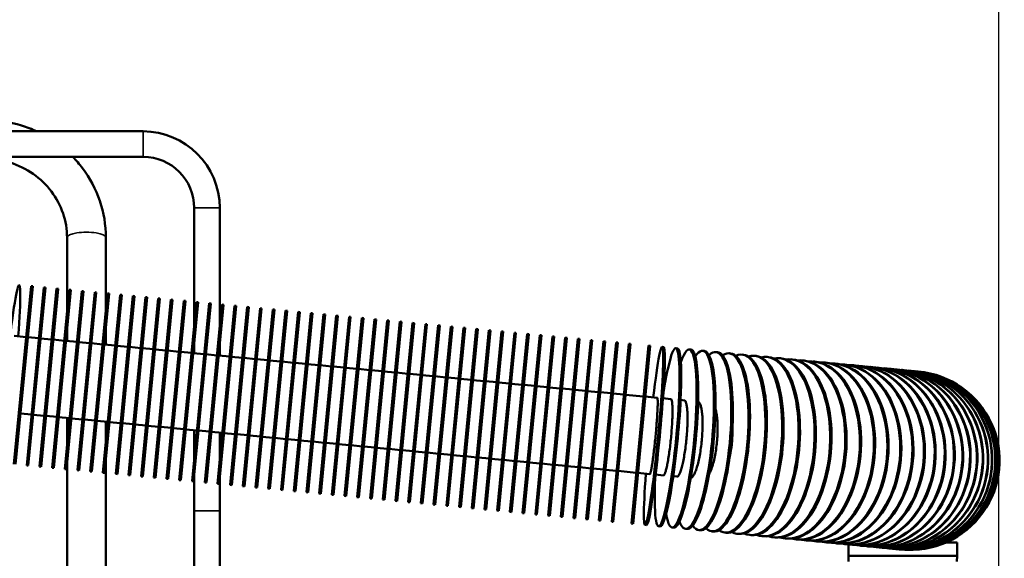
# Model space of a CAD drawing. Header units: inches. Extents: x 1 to 237, y 4 to 150.
# Tile 132 of 237: x 140.39 to 150.02, y 124.31 to 129.58. Entities that reach past the tile are written whole.
import ezdxf

# ---------------------------------------------------------------- set-up
doc = ezdxf.new("R2010")
doc.units = ezdxf.units.IN
doc.header["$LTSCALE"] = 7
doc.header["$MEASUREMENT"] = 0
for name, color, linetype, lineweight in [('Dimension (ANSI)', 7, 'Continuous', 25), ('Visible (ANSI)', 7, 'Continuous', 50), ('Visible Narrow (ANSI)', 7, 'Continuous', 35)]:
    doc.layers.add(name, color=color, linetype=linetype, lineweight=lineweight)
doc.styles.add('Dimension Text', font='tahoma.ttf')
doc.dimstyles.new('Dual Dimension', dxfattribs={"dimscale": 7, "dimtxt": 0.12, "dimasz": 0.098425, "dimexe": 0.125, "dimexo": 0.0625, "dimgap": 0.031496, "dimtad": 0, "dimtih": 1, "dimtoh": 1, "dimrnd": 1e-08, "dimzin": 4, "dimdsep": 46, "dimtxsty": 'Dimension Text', "dimcen": 0.09, "dimdle": 0.393701, "dimclrd": 256, "dimclre": 256, "dimclrt": 256, "dimadec": 0, "dimazin": 1, "dimtfac": 1, "dimtofl": 0, "dimtmove": 0, "dimatfit": 3, "dimfxl": 1, "dimtolj": 1, "dimtzin": 4, "dimlwd": -1, "dimlwe": -1, "dimarcsym": 0})

# ---------------------------------------------------------------- blocks, each defined once
blk = doc.blocks.new('*D12')
at = {"layer": 'Defpoints', "color": 0, "transparency": 16777216}
for p in [(149.9694, 136.0418), (149.9694, 121.7111), (115.7622, 112.943)]:
    blk.add_point(p, dxfattribs=at)
at = {"layer": 'Dimension (ANSI)', "transparency": 16777216}
for p, q in [((115.7622, 113.3805), (115.7622, 136.9168)), ((149.9694, 122.1486), (149.9694, 136.9168)), ((116.4511, 136.0418), (128.9477, 136.0418)), ((149.2804, 136.0418), (136.7839, 136.0418))]:
    blk.add_line(p, q, dxfattribs=at)
for points in [[(116.4511, 136.1566), (116.4511, 135.927), (115.7622, 136.0418)], [(149.2804, 136.1566), (149.2804, 135.927), (149.9694, 136.0418)]]:
    blk.add_solid(points, dxfattribs=at)
at = {"layer": 'Dimension (ANSI)', "transparency": 16777216, "insert": (132.8658, 136.0418), "char_height": 0.84, "attachment_point": 5, "style": 'Dimension Text'}
blk.add_mtext('\\A1;{\\H3.0x;(}\\S34.21^ 868.9 mm;{\\H3.0x;)}', dxfattribs=at)

msp = doc.modelspace()

# ---------------------------------------------------------------- linework, layer by layer
at = {"layer": 'Visible (ANSI)'}
for p, q in [((137.2547, 128.4835), (141.5972, 128.4835)), ((137.2547, 128.2335), (141.5972, 128.2335)), ((142.0972, 127.7335), (142.0972, 126.5871)), ((142.3472, 127.7335), (142.3472, 126.5751)), ((140.8527, 127.4443), (140.8527, 126.7042)), ((141.2327, 127.4443), (141.2327, 126.7381)), ((140.5014, 126.9685), (140.3336, 125.2265)), ((140.3496, 125.225), (140.5173, 126.967)), ((140.6258, 126.9565), (140.4581, 125.2146)), ((140.474, 125.213), (140.6417, 126.955)), ((140.5014, 126.9685), (140.5173, 126.967)), ((140.7502, 126.9445), (140.5825, 125.2026)), ((140.5984, 125.201), (140.7662, 126.943)), ((140.6258, 126.9565), (140.6417, 126.955)), ((140.8747, 126.9325), (140.7069, 125.1906)), ((140.7228, 125.1891), (140.8906, 126.931)), ((140.7502, 126.9445), (140.7662, 126.943)), ((140.9991, 126.9206), (140.8313, 125.1786)), ((140.8473, 125.1771), (141.015, 126.919)), ((140.8747, 126.9325), (140.8906, 126.931)), ((141.1235, 126.9086), (140.9558, 125.1666)), ((140.9717, 125.1651), (141.1394, 126.907)), ((140.9991, 126.9206), (141.015, 126.919)), ((141.2479, 126.8966), (141.0802, 125.1547)), ((141.0961, 125.1531), (141.2639, 126.8951)), ((141.1235, 126.9086), (141.1394, 126.907)), ((141.3723, 126.8846), (141.2046, 125.1427)), ((141.2205, 125.1411), (141.3883, 126.8831)), ((141.2479, 126.8966), (141.2639, 126.8951)), ((141.3723, 126.8846), (141.3883, 126.8831)), ((141.4968, 126.8726), (141.329, 125.1307)), ((141.345, 125.1292), (141.5127, 126.8711)), ((141.6212, 126.8607), (141.4535, 125.1187)), ((141.4694, 125.1172), (141.6371, 126.8591)), ((141.4968, 126.8726), (141.5127, 126.8711)), ((141.7456, 126.8487), (141.5779, 125.1067)), ((141.5938, 125.1052), (141.7615, 126.8471)), ((141.6212, 126.8607), (141.6371, 126.8591)), ((141.87, 126.8367), (141.7023, 125.0948)), ((141.7182, 125.0932), (141.886, 126.8352)), ((141.7456, 126.8487), (141.7615, 126.8471)), ((141.9945, 126.8247), (141.8267, 125.0828)), ((141.8427, 125.0812), (142.0104, 126.8232)), ((141.87, 126.8367), (141.886, 126.8352)), ((142.1189, 126.8127), (141.9512, 125.0708)), ((141.9671, 125.0693), (142.1348, 126.8112)), ((141.9945, 126.8247), (142.0104, 126.8232)), ((142.2433, 126.8008), (142.0756, 125.0588)), ((142.0915, 125.0573), (142.2592, 126.7992)), ((142.1189, 126.8127), (142.1348, 126.8112)), ((142.3677, 126.7888), (142.2, 125.0468)), ((142.2159, 125.0453), (142.3837, 126.7872)), ((142.2433, 126.8008), (142.2592, 126.7992)), ((142.3677, 126.7888), (142.3837, 126.7872)), ((142.4922, 126.7768), (142.3244, 125.0349)), ((142.3404, 125.0333), (142.5081, 126.7753)), ((142.6166, 126.7648), (142.4489, 125.0229)), ((142.4648, 125.0213), (142.6325, 126.7633)), ((142.4922, 126.7768), (142.5081, 126.7753)), ((142.741, 126.7528), (142.5733, 125.0109)), ((142.5892, 125.0094), (142.7569, 126.7513)), ((142.6166, 126.7648), (142.6325, 126.7633)), ((142.8654, 126.7409), (142.6977, 124.9989)), ((142.7136, 124.9974), (142.8814, 126.7393)), ((142.741, 126.7528), (142.7569, 126.7513)), ((142.9899, 126.7289), (142.8221, 124.9869)), ((142.8381, 124.9854), (143.0058, 126.7273)), ((142.8654, 126.7409), (142.8814, 126.7393)), ((143.1143, 126.7169), (142.9466, 124.9749)), ((142.9625, 124.9734), (143.1302, 126.7154)), ((142.9899, 126.7289), (143.0058, 126.7273)), ((143.2387, 126.7049), (143.071, 124.963)), ((143.0869, 124.9614), (143.2546, 126.7034)), ((143.1143, 126.7169), (143.1302, 126.7154)), ((143.3631, 126.6929), (143.1954, 124.951)), ((143.2113, 124.9495), (143.3791, 126.6914)), ((143.2387, 126.7049), (143.2546, 126.7034)), ((143.4876, 126.6809), (143.3198, 124.939)), ((143.3631, 126.6929), (143.3791, 126.6914)), ((143.4876, 126.6809), (143.5035, 126.6794)), ((143.3358, 124.9375), (143.5035, 126.6794)), ((143.612, 126.669), (143.4443, 124.927)), ((143.4602, 124.9255), (143.6279, 126.6674)), ((143.7364, 126.657), (143.5687, 124.915)), ((143.5846, 124.9135), (143.7523, 126.6555)), ((143.612, 126.669), (143.6279, 126.6674)), ((143.8608, 126.645), (143.6931, 124.9031)), ((143.709, 124.9015), (143.8768, 126.6435)), ((143.7364, 126.657), (143.7523, 126.6555)), ((143.9853, 126.633), (143.8175, 124.8911)), ((143.8335, 124.8895), (144.0012, 126.6315)), ((143.8608, 126.645), (143.8768, 126.6435)), ((144.1097, 126.621), (143.942, 124.8791)), ((143.9579, 124.8776), (144.1256, 126.6195)), ((143.9853, 126.633), (144.0012, 126.6315)), ((144.2341, 126.6091), (144.0664, 124.8671)), ((144.0823, 124.8656), (144.25, 126.6075)), ((144.1097, 126.621), (144.1256, 126.6195)), ((144.3585, 126.5971), (144.1908, 124.8551)), ((144.2067, 124.8536), (144.3745, 126.5955)), ((144.2341, 126.6091), (144.25, 126.6075)), ((144.483, 126.5851), (144.3152, 124.8432)), ((144.3585, 126.5971), (144.3745, 126.5955)), ((144.483, 126.5851), (144.4989, 126.5836)), ((140.8527, 126.5373), (140.8527, 126.4323)), ((141.2327, 126.5712), (141.2327, 126.3958)), ((144.3312, 124.8416), (144.4989, 126.5836)), ((144.6074, 126.5731), (144.4397, 124.8312)), ((144.4556, 124.8296), (144.6233, 126.5716)), ((144.7318, 126.5611), (144.5641, 124.8192)), ((144.58, 124.8177), (144.7477, 126.5596)), ((144.6074, 126.5731), (144.6233, 126.5716)), ((144.8562, 126.5492), (144.6885, 124.8072)), ((144.7044, 124.8057), (144.8722, 126.5476)), ((144.7318, 126.5611), (144.7477, 126.5596)), ((144.9807, 126.5372), (144.8129, 124.7952)), ((144.8289, 124.7937), (144.9966, 126.5356)), ((144.8562, 126.5492), (144.8722, 126.5476)), ((145.1051, 126.5252), (144.9374, 124.7833)), ((144.9533, 124.7817), (145.121, 126.5237)), ((144.9807, 126.5372), (144.9966, 126.5356)), ((145.2295, 126.5132), (145.0618, 124.7713)), ((145.0777, 124.7697), (145.2454, 126.5117)), ((145.1051, 126.5252), (145.121, 126.5237)), ((145.3539, 126.5012), (145.1862, 124.7593)), ((145.2021, 124.7578), (145.3699, 126.4997)), ((145.2295, 126.5132), (145.2454, 126.5117)), ((145.4784, 126.4893), (145.3106, 124.7473)), ((145.3539, 126.5012), (145.3699, 126.4997)), ((145.4784, 126.4893), (145.4943, 126.4877)), ((140.4535, 126.4708), (140.3363, 126.4821)), ((140.5779, 126.4588), (140.4694, 126.4693)), ((140.7023, 126.4468), (140.5938, 126.4573)), ((140.8267, 126.4348), (140.7182, 126.4453)), ((140.9512, 126.4229), (140.8427, 126.4333)), ((141.0756, 126.4109), (140.9671, 126.4213)), ((141.2, 126.3989), (141.0915, 126.4094)), ((141.3244, 126.3869), (141.2159, 126.3974)), ((142.0972, 126.4201), (142.0972, 126.3125)), ((142.3472, 126.4081), (142.3472, 126.2884)), ((145.3266, 124.7458), (145.4943, 126.4877)), ((145.6028, 126.4773), (145.4351, 124.7353)), ((145.451, 124.7338), (145.6187, 126.4757)), ((145.7272, 126.4653), (145.5595, 124.7234)), ((145.5754, 124.7218), (145.7431, 126.4638)), ((145.6028, 126.4773), (145.6187, 126.4757)), ((145.8516, 126.4533), (145.6839, 124.7114)), ((145.6998, 124.7098), (145.8676, 126.4518)), ((145.7272, 126.4653), (145.7431, 126.4638)), ((145.9761, 126.4413), (145.8083, 124.6994)), ((145.8243, 124.6979), (145.992, 126.4398)), ((145.8516, 126.4533), (145.8676, 126.4518)), ((146.1005, 126.4294), (145.9328, 124.6874)), ((145.9487, 124.6859), (146.1164, 126.4278)), ((145.9761, 126.4413), (145.992, 126.4398)), ((146.2249, 126.4174), (146.0572, 124.6754)), ((146.0731, 124.6739), (146.2408, 126.4158)), ((146.1005, 126.4294), (146.1164, 126.4278)), ((146.3493, 126.4054), (146.1816, 124.6634)), ((146.1975, 124.6619), (146.3653, 126.4039)), ((146.2249, 126.4174), (146.2408, 126.4158)), ((146.3493, 126.4054), (146.3653, 126.4039)), ((141.4489, 126.3749), (141.3404, 126.3854)), ((141.5733, 126.363), (141.4648, 126.3734)), ((141.6977, 126.351), (141.5892, 126.3614)), ((141.8221, 126.339), (141.7136, 126.3494)), ((141.9465, 126.327), (141.8381, 126.3375)), ((142.071, 126.315), (141.9625, 126.3255)), ((142.1954, 126.3031), (142.0869, 126.3135)), ((142.3198, 126.2911), (142.2113, 126.3015)), ((146.5424, 126.3868), (146.3747, 124.6449)), ((146.5584, 126.3853), (146.3906, 124.6433)), ((146.5584, 126.3853), (146.5424, 126.3868)), ((146.6915, 126.3724), (146.6756, 126.374)), ((146.8242, 126.3597), (146.8084, 126.3612)), ((146.9563, 126.3469), (146.9405, 126.3485)), ((147.0873, 126.3343), (147.0717, 126.3358)), ((147.217, 126.3218), (147.2016, 126.3233)), ((147.345, 126.3095), (147.3298, 126.311)), ((147.471, 126.2974), (147.4561, 126.2988)), ((142.4442, 126.2791), (142.3357, 126.2895)), ((142.5687, 126.2671), (142.4602, 126.2776)), ((142.6931, 126.2551), (142.5846, 126.2656)), ((142.8175, 126.2432), (142.709, 126.2536)), ((142.9419, 126.2312), (142.8334, 126.2416)), ((143.0664, 126.2192), (142.9579, 126.2296)), ((143.1908, 126.2072), (143.0823, 126.2177)), ((143.3152, 126.1952), (143.2067, 126.2057)), ((147.5947, 126.2855), (147.58, 126.2869)), ((147.7157, 126.2738), (147.7014, 126.2752)), ((147.8337, 126.2625), (147.8197, 126.2638)), ((147.9484, 126.2514), (147.9349, 126.2527)), ((148.0596, 126.2407), (148.0465, 126.242)), ((148.1669, 126.2304), (148.1543, 126.2316)), ((148.2701, 126.2204), (148.258, 126.2216)), ((148.3689, 126.2109), (148.3573, 126.212)), ((148.463, 126.2019), (148.452, 126.2029)), ((143.4396, 126.1833), (143.3311, 126.1937)), ((143.5641, 126.1713), (143.4556, 126.1817)), ((143.6885, 126.1593), (143.58, 126.1697)), ((143.8129, 126.1473), (143.7044, 126.1578)), ((143.9373, 126.1353), (143.8288, 126.1458)), ((144.0618, 126.1233), (143.9533, 126.1338)), ((144.1862, 126.1114), (144.0777, 126.1218)), ((144.3106, 126.0994), (144.2021, 126.1098)), ((148.5523, 126.1933), (148.5419, 126.1943)), ((148.6364, 126.1852), (148.6267, 126.1861)), ((148.7152, 126.1776), (148.7061, 126.1785)), ((148.7885, 126.1705), (148.78, 126.1713)), ((148.856, 126.164), (148.8483, 126.1648)), ((148.9177, 126.1581), (148.9106, 126.1588)), ((148.9732, 126.1527), (148.967, 126.1533)), ((149.0226, 126.148), (149.0171, 126.1485)), ((149.0657, 126.1438), (149.0609, 126.1443)), ((149.1023, 126.1403), (149.0983, 126.1407)), ((149.1324, 126.1374), (149.1292, 126.1377)), ((149.1559, 126.1351), (149.1535, 126.1354)), ((149.1727, 126.1335), (149.1711, 126.1337)), ((149.1828, 126.1326), (149.182, 126.1326)), ((144.435, 126.0874), (144.3265, 126.0979)), ((144.5595, 126.0754), (144.451, 126.0859)), ((144.6839, 126.0634), (144.5754, 126.0739)), ((144.8083, 126.0515), (144.6998, 126.0619)), ((144.9327, 126.0395), (144.8242, 126.0499)), ((145.0572, 126.0275), (144.9487, 126.0379)), ((145.1816, 126.0155), (145.0731, 126.026)), ((145.306, 126.0035), (145.1975, 126.014)), ((145.4304, 125.9916), (145.3219, 126.002)), ((145.5549, 125.9796), (145.4464, 125.99)), ((145.6793, 125.9676), (145.5708, 125.978)), ((145.8037, 125.9556), (145.6952, 125.9661)), ((145.9281, 125.9436), (145.8196, 125.9541)), ((146.0526, 125.9317), (145.9441, 125.9421)), ((146.177, 125.9197), (146.0685, 125.9301)), ((146.3014, 125.9077), (146.1929, 125.9181)), ((146.4945, 125.8891), (146.3173, 125.9062)), ((146.6276, 125.8763), (146.5104, 125.8876)), ((146.7604, 125.8635), (146.6834, 125.8709)), ((146.8926, 125.8508), (146.8559, 125.8543)), ((140.506, 125.7123), (140.3975, 125.7227)), ((140.6304, 125.7003), (140.5219, 125.7107)), ((140.7548, 125.6883), (140.6463, 125.6987)), ((140.8793, 125.6763), (140.7708, 125.6868)), ((140.8527, 125.6789), (140.8527, 125.4)), ((141.0037, 125.6643), (140.8952, 125.6748)), ((141.1281, 125.6524), (141.0196, 125.6628)), ((141.2525, 125.6404), (141.144, 125.6508)), ((141.2327, 125.6423), (141.2327, 125.434)), ((141.377, 125.6284), (141.2685, 125.6388)), ((141.5014, 125.6164), (141.3929, 125.6269)), ((141.6258, 125.6044), (141.5173, 125.6149)), ((141.7502, 125.5925), (141.6417, 125.6029)), ((141.8747, 125.5805), (141.7662, 125.5909)), ((141.9991, 125.5685), (141.8906, 125.5789)), ((142.1235, 125.5565), (142.015, 125.567)), ((142.0972, 125.559), (142.0972, 125.2829)), ((142.2479, 125.5445), (142.1394, 125.555)), ((142.3724, 125.5325), (142.2639, 125.543)), ((142.3472, 125.535), (142.3472, 125.2709)), ((142.4968, 125.5206), (142.3883, 125.531)), ((142.6212, 125.5086), (142.5127, 125.519)), ((142.7456, 125.4966), (142.6371, 125.5071)), ((142.8701, 125.4846), (142.7616, 125.4951)), ((142.9945, 125.4726), (142.886, 125.4831)), ((143.1189, 125.4607), (143.0104, 125.4711)), ((143.2433, 125.4487), (143.1348, 125.4591)), ((143.3678, 125.4367), (143.2593, 125.4472)), ((143.4922, 125.4247), (143.3837, 125.4352)), ((143.6166, 125.4127), (143.5081, 125.4232)), ((143.741, 125.4008), (143.6325, 125.4112)), ((143.8655, 125.3888), (143.757, 125.3992)), ((143.9899, 125.3768), (143.8814, 125.3872)), ((144.1143, 125.3648), (144.0058, 125.3753)), ((144.2387, 125.3528), (144.1302, 125.3633)), ((144.3632, 125.3409), (144.2547, 125.3513)), ((144.4876, 125.3289), (144.3791, 125.3393)), ((141.2327, 125.267), (141.2327, 122.1637)), ((144.612, 125.3169), (144.5035, 125.3273)), ((144.7364, 125.3049), (144.6279, 125.3154)), ((144.8609, 125.2929), (144.7524, 125.3034)), ((144.9853, 125.281), (144.8768, 125.2914)), ((145.1097, 125.269), (145.0012, 125.2794)), ((145.2341, 125.257), (145.1256, 125.2674)), ((145.3586, 125.245), (145.2501, 125.2555)), ((145.483, 125.233), (145.3745, 125.2435)), ((140.4581, 125.2146), (140.474, 125.213)), ((140.5825, 125.2026), (140.5984, 125.201)), ((140.7069, 125.1906), (140.7228, 125.1891)), ((140.8313, 125.1786), (140.8473, 125.1771)), ((140.8527, 125.2331), (140.8527, 124.199)), ((140.9558, 125.1666), (140.9717, 125.1651)), ((141.0802, 125.1547), (141.0961, 125.1531)), ((141.2046, 125.1427), (141.2205, 125.1411)), ((145.6074, 125.221), (145.4989, 125.2315)), ((145.7318, 125.2091), (145.6233, 125.2195)), ((145.8562, 125.1971), (145.7478, 125.2075)), ((145.9807, 125.1851), (145.8722, 125.1956)), ((146.1051, 125.1731), (145.9966, 125.1836)), ((146.2295, 125.1611), (146.121, 125.1716)), ((146.4226, 125.1426), (146.2454, 125.1596)), ((146.4386, 125.141), (146.5557, 125.1297)), ((141.329, 125.1307), (141.345, 125.1292)), ((141.4535, 125.1187), (141.4694, 125.1172)), ((141.5779, 125.1067), (141.5938, 125.1052)), ((141.7023, 125.0948), (141.7182, 125.0932)), ((141.8267, 125.0828), (141.8427, 125.0812)), ((141.9512, 125.0708), (141.9671, 125.0693)), ((142.0756, 125.0588), (142.0915, 125.0573)), ((142.0972, 125.1159), (142.0972, 124.771)), ((142.2, 125.0468), (142.2159, 125.0453)), ((142.3472, 125.1039), (142.3472, 124.771)), ((146.6115, 125.1244), (146.6886, 125.1169)), ((146.784, 125.1078), (146.8207, 125.1042)), ((142.3244, 125.0349), (142.3404, 125.0333)), ((142.4489, 125.0229), (142.4648, 125.0213)), ((142.5733, 125.0109), (142.5892, 125.0094)), ((142.6977, 124.9989), (142.7136, 124.9974)), ((142.8221, 124.9869), (142.8381, 124.9854)), ((142.9466, 124.9749), (142.9625, 124.9734)), ((143.071, 124.963), (143.0869, 124.9614)), ((143.1954, 124.951), (143.2113, 124.9495)), ((143.3198, 124.939), (143.3358, 124.9375)), ((143.4443, 124.927), (143.4602, 124.9255)), ((143.5687, 124.915), (143.5846, 124.9135)), ((143.6931, 124.9031), (143.709, 124.9015)), ((143.8175, 124.8911), (143.8335, 124.8895)), ((143.942, 124.8791), (143.9579, 124.8776)), ((144.0664, 124.8671), (144.0823, 124.8656)), ((144.1908, 124.8551), (144.2067, 124.8536)), ((142.0972, 124.771), (142.0972, 124.146)), ((142.3472, 124.146), (142.3472, 124.771)), ((144.3152, 124.8432), (144.3312, 124.8416)), ((144.4397, 124.8312), (144.4556, 124.8296)), ((144.5641, 124.8192), (144.58, 124.8177)), ((144.6885, 124.8072), (144.7044, 124.8057)), ((144.8129, 124.7952), (144.8289, 124.7937)), ((144.9374, 124.7833), (144.9533, 124.7817)), ((145.0618, 124.7713), (145.0777, 124.7697)), ((145.1862, 124.7593), (145.2021, 124.7578)), ((145.3106, 124.7473), (145.3266, 124.7458)), ((145.4351, 124.7353), (145.451, 124.7338)), ((145.5595, 124.7234), (145.5754, 124.7218)), ((145.6839, 124.7114), (145.6998, 124.7098)), ((145.8083, 124.6994), (145.8243, 124.6979)), ((145.9328, 124.6874), (145.9487, 124.6859)), ((146.0572, 124.6754), (146.0731, 124.6739)), ((146.1816, 124.6634), (146.1975, 124.6619)), ((146.3906, 124.6433), (146.3747, 124.6449)), ((146.5237, 124.6305), (146.5078, 124.632)), ((146.6565, 124.6177), (146.6406, 124.6192)), ((146.7886, 124.605), (146.7728, 124.6065)), ((146.9196, 124.5924), (146.904, 124.5939)), ((147.0493, 124.5799), (147.0339, 124.5814)), ((147.1773, 124.5676), (147.1621, 124.569)), ((147.3033, 124.5554), (147.2884, 124.5569)), ((147.4269, 124.5435), (147.4123, 124.5449)), ((147.5479, 124.5319), (147.5336, 124.5333)), ((147.6659, 124.5205), (147.652, 124.5219)), ((147.7807, 124.5095), (147.7672, 124.5108)), ((147.8918, 124.4988), (147.8788, 124.5)), ((147.9992, 124.4884), (147.9866, 124.4897)), ((148.1023, 124.4785), (148.0903, 124.4797)), ((148.2011, 124.469), (148.1896, 124.4701)), ((149.4719, 124.4611), (149.4719, 124.4681)), ((148.2953, 124.4599), (148.2843, 124.461)), ((148.3845, 124.4513), (148.3742, 124.4523)), ((148.4687, 124.4432), (148.4589, 124.4442)), ((148.4972, 124.3285), (148.4972, 124.4412)), ((148.5475, 124.4356), (148.5384, 124.4365)), ((148.6207, 124.4286), (148.6123, 124.4294)), ((148.6883, 124.4221), (148.6806, 124.4228)), ((148.7499, 124.4161), (148.7429, 124.4168)), ((148.8055, 124.4108), (148.7992, 124.4114)), ((148.8549, 124.406), (148.8494, 124.4066)), ((148.898, 124.4019), (148.8932, 124.4024)), ((148.9346, 124.3984), (148.9306, 124.3987)), ((148.9647, 124.3955), (148.9615, 124.3958)), ((148.9882, 124.3932), (148.9858, 124.3934)), ((149.005, 124.3916), (149.0034, 124.3917)), ((149.0151, 124.3906), (149.0143, 124.3907)), ((149.4564, 124.4611), (149.5617, 124.4611)), ((149.5617, 124.3285), (149.5617, 124.4611)), ((149.5617, 124.3285), (148.4972, 124.3285)), ((148.4988, 124.2731), (148.4972, 124.3285)), ((149.56, 124.2731), (149.5617, 124.3285))]:
    msp.add_line(p, q, dxfattribs=at)
for centre, radius, start, end in [((141.5972, 127.7335), 0.75, 0, 90), ((141.5972, 127.7335), 0.5, 0, 90), ((149.1023, 125.2613), 0.875, 264.38899, 84.61101)]:
    msp.add_arc(centre, radius, start, end, dxfattribs=at)
for centre, major_axis, ratio, start_param, end_param in [((140.3003, 126.1088), (0.0839, 0.871), 0.050649, 5.1553, 10.552663), ((146.5917, 125.503), (-0.0839, -0.871), 0.050649, 5.1553, 10.552663), ((146.7245, 125.4902), (-0.0839, -0.871), 0.101168, 5.198483, 10.50948), ((146.8567, 125.4775), (-0.0839, -0.871), 0.151428, 5.726035, 9.981928), ((146.9879, 125.4649), (-0.0839, -0.871), 0.201299, 5.897922, 9.810042), ((147.1178, 125.4524), (-0.0839, -0.871), 0.250653, 5.988634, 9.719329), ((146.6076, 125.5015), (-0.0839, -0.871), 0.050649, 0, 3.141593), ((146.7404, 125.4887), (-0.0839, -0.871), 0.101168, 0, 3.141593), ((146.8724, 125.476), (-0.0839, -0.871), 0.151428, 0, 3.141593), ((147.0035, 125.4634), (-0.0839, -0.871), 0.201299, 0, 3.141593), ((147.1332, 125.4509), (-0.0839, -0.871), 0.250653, 0, 3.141593), ((147.246, 125.44), (-0.0839, -0.871), 0.299363, 6.045469, 9.662494), ((147.2612, 125.4385), (-0.0839, -0.871), 0.299363, 0, 3.141593), ((147.3722, 125.4279), (-0.0839, -0.871), 0.347305, 6.084719, 9.623244), ((147.3872, 125.4264), (-0.0839, -0.871), 0.347305, 0, 3.141593), ((147.4962, 125.4159), (-0.0839, -0.871), 0.394356, 6.113625, 9.594338), ((147.6175, 125.4042), (-0.0839, -0.871), 0.440394, 6.135918, 9.572045), ((147.5108, 125.4145), (-0.0839, -0.871), 0.394356, 0, 3.141593), ((147.6318, 125.4029), (-0.0839, -0.871), 0.440394, 0, 3.141593), ((147.7359, 125.3928), (-0.0839, -0.871), 0.485302, 6.153726, 9.554237), ((147.7498, 125.3915), (-0.0839, -0.871), 0.485302, 0, 3.141593), ((147.851, 125.3817), (-0.0839, -0.871), 0.528964, 6.168351, 9.539612), ((147.8645, 125.3804), (-0.0839, -0.871), 0.528964, 0, 3.141593), ((147.9626, 125.371), (-0.0839, -0.871), 0.571268, 6.180637, 9.527327), ((147.9757, 125.3697), (-0.0839, -0.871), 0.571268, 0, 3.141593), ((148.0704, 125.3606), (-0.0839, -0.871), 0.612106, 6.191154, 9.516809), ((148.083, 125.3594), (-0.0839, -0.871), 0.612106, 0, 3.141593), ((148.1741, 125.3506), (-0.0839, -0.871), 0.651372, 6.200305, 9.507659), ((148.1862, 125.3495), (-0.0839, -0.871), 0.651372, 0, 3.141593), ((148.2735, 125.3411), (-0.0839, -0.871), 0.688967, 6.208377, 9.499586), ((148.285, 125.34), (-0.0839, -0.871), 0.688967, 0, 3.141593), ((148.3682, 125.332), (-0.0839, -0.871), 0.724793, 6.215588, 9.492375), ((148.3791, 125.3309), (-0.0839, -0.871), 0.724793, 0, 3.141593), ((148.458, 125.3233), (-0.0839, -0.871), 0.758758, 6.2221, 9.485864), ((148.4684, 125.3223), (-0.0839, -0.871), 0.758758, 0, 3.141593), ((148.5428, 125.3151), (-0.0839, -0.871), 0.790776, 6.228038, 9.479925), ((148.5525, 125.3142), (-0.0839, -0.871), 0.790776, 0, 3.141593), ((148.6222, 125.3075), (-0.0839, -0.871), 0.820763, 6.233504, 9.47446), ((148.6313, 125.3066), (-0.0839, -0.871), 0.820763, 0, 3.141593), ((148.6962, 125.3004), (-0.0839, -0.871), 0.848644, 6.238575, 9.469388), ((148.7046, 125.2996), (-0.0839, -0.871), 0.848644, 0, 3.141593), ((148.7644, 125.2938), (-0.0839, -0.871), 0.874347, 6.243318, 9.464646), ((148.7721, 125.2931), (-0.0839, -0.871), 0.874347, 0, 3.141593), ((148.8268, 125.2878), (-0.0839, -0.871), 0.897805, 6.247784, 9.460179), ((148.8338, 125.2871), (-0.0839, -0.871), 0.897805, 0, 3.141593), ((148.8831, 125.2824), (-0.0839, -0.871), 0.918958, 6.25202, 9.455944), ((148.8894, 125.2818), (-0.0839, -0.871), 0.918958, 0, 3.141593), ((148.9332, 125.2775), (-0.0839, -0.871), 0.937752, 6.256062, 9.451902), ((148.9388, 125.277), (-0.0839, -0.871), 0.937752, 0, 3.141593), ((148.9771, 125.2733), (-0.0839, -0.871), 0.954139, 6.259943, 9.44802), ((148.9818, 125.2729), (-0.0839, -0.871), 0.954139, 0, 3.141593), ((149.0145, 125.2697), (-0.0839, -0.871), 0.968077, 6.263691, 9.444272), ((149.0185, 125.2693), (-0.0839, -0.871), 0.968077, 0, 3.141593), ((149.0453, 125.2667), (-0.0839, -0.871), 0.97953, 6.267332, 9.440631), ((149.0486, 125.2664), (-0.0839, -0.871), 0.97953, 0, 3.141593), ((149.0696, 125.2644), (-0.0839, -0.871), 0.988468, 6.270889, 9.437075), ((149.072, 125.2642), (-0.0839, -0.871), 0.988468, 0, 3.141593), ((149.0872, 125.2627), (-0.0839, -0.871), 0.994869, 6.27438, 9.433583), ((149.0889, 125.2626), (-0.0839, -0.871), 0.994869, 0, 3.141593), ((149.0982, 125.2617), (-0.0839, -0.871), 0.998717, 6.277827, 9.430136), ((149.099, 125.2616), (-0.0839, -0.871), 0.998717, 0, 3.141593)]:
    msp.add_ellipse(centre, major_axis=major_axis, ratio=ratio, start_param=start_param, end_param=end_param, dxfattribs=at)
for points, knots in [([(140.0427, 128.5955), (140.1665, 128.5955), (140.2903, 128.5767), (140.4583, 128.5243), (140.5072, 128.5054), (140.5547, 128.4835)], [1.5707963, 1.5707963, 1.5707963, 1.5707963, 1.8849556, 1.8849556, 2.0180409, 2.0180409, 2.0180409, 2.0180409]), ([(140.9091, 128.2335), (140.9427, 128.1989), (140.9742, 128.1623), (141.0769, 128.0264), (141.1348, 127.9174), (141.2127, 127.687), (141.2327, 127.5657), (141.2327, 127.4443)], [2.3894664, 2.3894664, 2.3894664, 2.3894664, 2.5132741, 2.5132741, 2.8274334, 2.8274334, 3.1415927, 3.1415927, 3.1415927, 3.1415927]), ([(140.0427, 128.2155), (140.1283, 128.2155), (140.2138, 128.2025), (140.3762, 128.1518), (140.453, 128.1141), (140.5903, 128.0183), (140.6507, 127.9602), (140.7495, 127.8294), (140.7879, 127.7568), (140.8395, 127.6043), (140.8527, 127.5243), (140.8527, 127.4443), (140.8527, 127.4443), (140.8527, 127.4443)], [1.570796, 1.570796, 1.570796, 1.570796, 1.884917, 1.884917, 2.199076, 2.199076, 2.513236, 2.513236, 2.827395, 2.827395, 3.141554, 3.141554, 3.141593, 3.141593, 3.141593, 3.141593]), ([(146.6106, 125.5012), (146.6128, 125.5242), (146.6151, 125.5494), (146.6194, 125.5987), (146.6213, 125.6228), (146.6245, 125.6655), (146.6261, 125.6879), (146.6287, 125.7298), (146.6297, 125.7493), (146.6312, 125.782), (146.6318, 125.7983), (146.6324, 125.8264), (146.6324, 125.8383), (146.6319, 125.8561), (146.6314, 125.8637), (146.6299, 125.8738), (146.6288, 125.8762), (146.6276, 125.8763)], [0, 0, 0, 0, 0.176326, 0.176326, 0.352652, 0.352652, 0.52898, 0.52898, 0.705308, 0.705308, 0.881637, 0.881637, 1.057966, 1.057966, 1.234297, 1.234297, 1.410628, 1.410628, 1.410628, 1.410628]), ([(146.7623, 125.4866), (146.7645, 125.5096), (146.7667, 125.5348), (146.7704, 125.5842), (146.772, 125.6083), (146.7743, 125.6511), (146.7753, 125.6736), (146.7765, 125.7156), (146.7767, 125.7351), (146.7765, 125.768), (146.7761, 125.7844), (146.7746, 125.8127), (146.7735, 125.8247), (146.7709, 125.8427), (146.7691, 125.8505), (146.7651, 125.8608), (146.7628, 125.8633), (146.7604, 125.8635)], [0, 0, 0, 0, 0.176326, 0.176326, 0.352652, 0.352652, 0.52898, 0.52898, 0.705308, 0.705308, 0.881637, 0.881637, 1.057966, 1.057966, 1.234297, 1.234297, 1.410628, 1.410628, 1.410628, 1.410628]), ([(146.9132, 125.472), (146.9154, 125.4951), (146.9175, 125.5203), (146.9208, 125.5697), (146.9219, 125.5939), (146.9234, 125.6367), (146.9237, 125.6593), (146.9235, 125.7014), (146.923, 125.7211), (146.9212, 125.7541), (146.9198, 125.7706), (146.9161, 125.7991), (146.9139, 125.8111), (146.9091, 125.8294), (146.9062, 125.8373), (146.8997, 125.8478), (146.8961, 125.8504), (146.8926, 125.8508)], [0, 0, 0, 0, 0.176326, 0.176326, 0.352652, 0.352652, 0.52898, 0.52898, 0.705308, 0.705308, 0.881637, 0.881637, 1.057966, 1.057966, 1.234297, 1.234297, 1.410628, 1.410628, 1.410628, 1.410628]), ([(147.063, 125.4576), (147.0652, 125.4807), (147.0672, 125.5059), (147.07, 125.5553), (147.0708, 125.5796), (147.0713, 125.6225), (147.0711, 125.6451), (147.0695, 125.6874), (147.0681, 125.7071), (147.0647, 125.7403), (147.0624, 125.7568), (147.0566, 125.7856), (147.0533, 125.7977), (147.0464, 125.8162), (147.0423, 125.8242), (147.0345, 125.8335), (147.031, 125.836), (147.0275, 125.8373)], [0, 0, 0, 0, 0.176326, 0.176326, 0.352652, 0.352652, 0.52898, 0.52898, 0.705308, 0.705308, 0.881637, 0.881637, 1.057966, 1.057966, 1.234297, 1.234297, 1.364054, 1.364054, 1.364054, 1.364054]), ([(147.2113, 125.4433), (147.2135, 125.4664), (147.2154, 125.4916), (147.2177, 125.5411), (147.2181, 125.5654), (147.2178, 125.6084), (147.217, 125.631), (147.214, 125.6735), (147.2118, 125.6932), (147.2068, 125.7266), (147.2035, 125.7433), (147.1989, 125.7605), (147.1981, 125.7632), (147.1973, 125.7658)], [0, 0, 0, 0, 0.1763262, 0.1763262, 0.3526525, 0.3526525, 0.52898, 0.52898, 0.7053075, 0.7053075, 0.8816368, 0.8816368, 0.9153107, 0.9153107, 0.9153107, 0.9153107]), ([(147.3577, 125.4292), (147.3599, 125.4523), (147.3617, 125.4775), (147.3635, 125.5271), (147.3636, 125.5514), (147.3629, 125.5756), (147.3628, 125.5783), (147.3627, 125.581)], [0, 0, 0, 0, 0.1763262, 0.1763262, 0.3526525, 0.3526525, 0.37451, 0.37451, 0.37451, 0.37451]), ([(146.5557, 125.1297), (146.5569, 125.1296), (146.5584, 125.1318), (146.5618, 125.1413), (146.5638, 125.1487), (146.5676, 125.1662), (146.5699, 125.1778), (146.5747, 125.2055), (146.5772, 125.2216), (146.582, 125.254), (146.5847, 125.2733), (146.5902, 125.3149), (146.5929, 125.3372), (146.5979, 125.3797), (146.6006, 125.4038), (146.6058, 125.453), (146.6084, 125.4782), (146.6106, 125.5012)], [4.231892, 4.231892, 4.231892, 4.231892, 4.408223, 4.408223, 4.584554, 4.584554, 4.760883, 4.760883, 4.937213, 4.937213, 5.11354, 5.11354, 5.289868, 5.289868, 5.466194, 5.466194, 5.64252, 5.64252, 5.64252, 5.64252]), ([(146.6886, 125.1169), (146.6909, 125.1167), (146.6937, 125.1187), (146.6996, 125.1281), (146.7027, 125.1354), (146.7088, 125.1526), (146.7121, 125.1641), (146.7191, 125.1916), (146.7226, 125.2076), (146.729, 125.2398), (146.7325, 125.2591), (146.7394, 125.3006), (146.7427, 125.3228), (146.7486, 125.3652), (146.7517, 125.3892), (146.7574, 125.4384), (146.76, 125.4635), (146.7623, 125.4866)], [4.231892, 4.231892, 4.231892, 4.231892, 4.408223, 4.408223, 4.584554, 4.584554, 4.760883, 4.760883, 4.937213, 4.937213, 5.11354, 5.11354, 5.289868, 5.289868, 5.466194, 5.466194, 5.64252, 5.64252, 5.64252, 5.64252]), ([(146.8207, 125.1042), (146.8242, 125.1039), (146.8283, 125.1058), (146.8367, 125.1149), (146.841, 125.122), (146.8492, 125.1391), (146.8537, 125.1505), (146.8627, 125.1778), (146.8672, 125.1937), (146.8753, 125.2258), (146.8796, 125.2449), (146.8878, 125.2863), (146.8918, 125.3085), (146.8985, 125.3508), (146.902, 125.3748), (146.9082, 125.4239), (146.911, 125.449), (146.9132, 125.472)], [4.231892, 4.231892, 4.231892, 4.231892, 4.408223, 4.408223, 4.584554, 4.584554, 4.760883, 4.760883, 4.937213, 4.937213, 5.11354, 5.11354, 5.289868, 5.289868, 5.466194, 5.466194, 5.64252, 5.64252, 5.64252, 5.64252]), ([(146.9557, 125.0917), (146.9594, 125.0923), (146.9633, 125.0941), (146.9727, 125.1018), (146.9783, 125.1088), (146.9886, 125.1256), (146.9942, 125.1369), (147.0053, 125.164), (147.0107, 125.1798), (147.0204, 125.2118), (147.0256, 125.2309), (147.0352, 125.2721), (147.0397, 125.2942), (147.0474, 125.3364), (147.0512, 125.3604), (147.0579, 125.4095), (147.0608, 125.4346), (147.063, 125.4576)], [4.278467, 4.278467, 4.278467, 4.278467, 4.408223, 4.408223, 4.584554, 4.584554, 4.760883, 4.760883, 4.937213, 4.937213, 5.11354, 5.11354, 5.289868, 5.289868, 5.466194, 5.466194, 5.64252, 5.64252, 5.64252, 5.64252]), ([(147.1361, 125.1295), (147.1373, 125.1319), (147.1386, 125.1344), (147.1464, 125.1504), (147.1528, 125.1661), (147.1641, 125.1979), (147.1701, 125.2169), (147.1811, 125.258), (147.1862, 125.2801), (147.1947, 125.3223), (147.1989, 125.3462), (147.2061, 125.3952), (147.2091, 125.4203), (147.2113, 125.4433)], [4.7272094, 4.7272094, 4.7272094, 4.7272094, 4.7608833, 4.7608833, 4.9372126, 4.9372126, 5.1135401, 5.1135401, 5.2898676, 5.2898676, 5.4661938, 5.4661938, 5.6425201, 5.6425201, 5.6425201, 5.6425201]), ([(147.3337, 125.2794), (147.3343, 125.282), (147.3349, 125.2846), (147.3401, 125.3082), (147.3447, 125.3321), (147.3524, 125.3811), (147.3555, 125.4062), (147.3577, 125.4292)], [5.26801, 5.26801, 5.26801, 5.26801, 5.2898676, 5.2898676, 5.4661938, 5.4661938, 5.6425201, 5.6425201, 5.6425201, 5.6425201])]:
    msp.add_open_spline(points, degree=3, knots=knots, dxfattribs=at)
at = {"layer": 'Visible Narrow (ANSI)'}
for p, q in [((141.5972, 128.2335), (141.5972, 128.4835)), ((142.0972, 127.7335), (142.3472, 127.7335)), ((142.0972, 124.771), (142.3472, 124.771))]:
    msp.add_line(p, q, dxfattribs=at)
msp.add_ellipse((141.0427, 127.4443), major_axis=(0.19, 0), ratio=0.275778, start_param=0, end_param=3.141593, dxfattribs=at)

# ---------------------------------------------------------------- dimensions: what is measured, and where the dimension line sits
at = {"layer": 'Dimension (ANSI)'}
dim = msp.add_linear_dim(base=(149.9694, 136.0418), p1=(115.7622, 112.943), p2=(149.9694, 121.7111), angle=180, text='{\\H3.0x;(}\\S<>^ 868.9 mm;{\\H3.0x;)}', dimstyle='Dual Dimension', override={"dimgap": 0.031496, "dimtih": 0, "dimtoh": 0, "dimdec": 2, "dimpost": '\\X', "dimtol": 0, "dimlim": 0, "dimtp": 0, "dimtm": 0, "dimtdec": 2, "dimatfit": 1}, dxfattribs=at)
dim.commit()
dim.dimension.update_dxf_attribs({"geometry": '*D12', "text_midpoint": (132.8658, 136.0418), "dimtype": 160})

doc.saveas('drawing.dxf')
